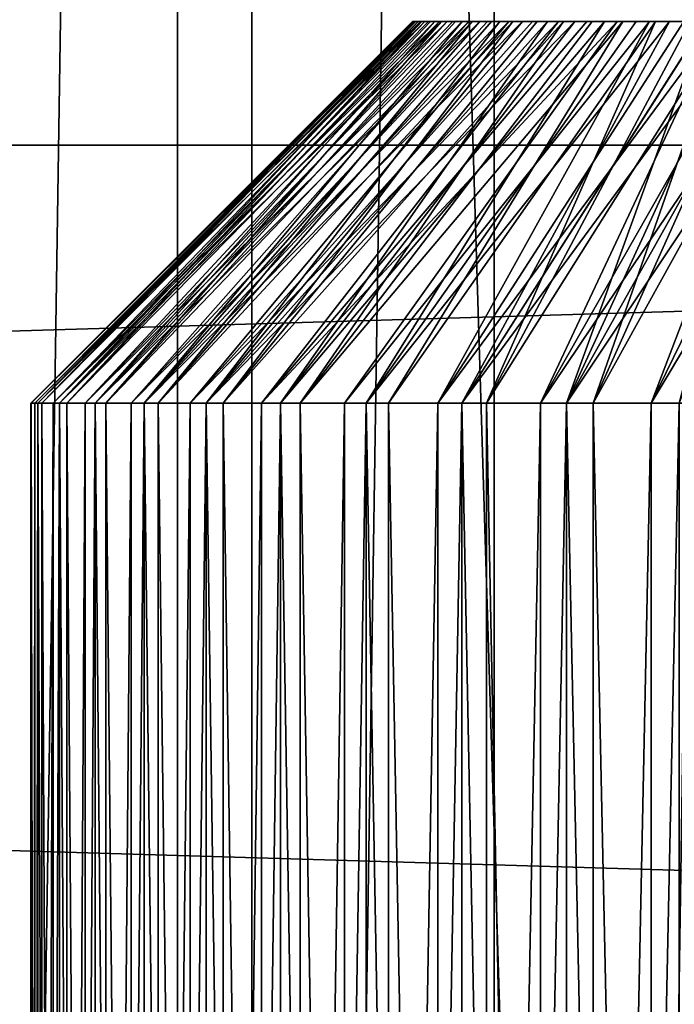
# Model space of a CAD drawing. Header units: millimetres. Extents: x -20 to 891, y -20 to 307.
# Tile 28 of 113: x 11.485 to 12.343, y 2.412 to 3.703. Entities that reach past the tile are written whole.
import ezdxf

# ---------------------------------------------------------------- set-up
doc = ezdxf.new("R2010")
doc.units = ezdxf.units.MM
doc.header["$LTSCALE"] = 41.718519
for name, color, linetype in [('1', 7, 'CONTINUOUS'), ('12', 7, 'CONTINUOUS'), ('27', 7, 'CONTINUOUS'), ('30', 7, 'CONTINUOUS'), ('31', 7, 'CONTINUOUS'), ('32', 7, 'CONTINUOUS'), ('35', 7, 'CONTINUOUS'), ('36', 7, 'CONTINUOUS'), ('4', 7, 'CONTINUOUS'), ('5', 7, 'CONTINUOUS')]:
    doc.layers.add(name, color=color, linetype=linetype)

msp = doc.modelspace()

# ---------------------------------------------------------------- linework, layer by layer
at = {"layer": '1', "linetype": 'Continuous'}
for points in [[(-19.4404, 4.6979), (19.4404, 4.6978), (-19.6846, 3.538), (-19.4404, 4.6979)], [(19.4404, 4.6978), (19.6846, 3.5379), (-19.6846, 3.538), (19.4404, 4.6978)], [(-19.6846, 3.538), (19.6846, 3.5379), (-19.8596, 2.3655), (-19.6846, 3.538)], [(19.6846, 3.5379), (19.8596, 2.3654), (-19.8596, 2.3655), (19.6846, 3.5379)]]:
    msp.add_3dface(points, dxfattribs=at)
at = {"layer": '12', "linetype": 'Continuous'}
for points in [[(11.2664, 14.0013, 3), (11.2665, -14.0012, 3), (11.6922, 13.6477, 3), (11.2664, 14.0013, 3)], [(11.2665, -14.0012, 3), (11.6923, -13.6476, 3), (11.6922, 13.6477, 3), (11.2665, -14.0012, 3)], [(11.6922, 13.6477, 3), (11.6923, -13.6476, 3), (12.107, 13.2811, 3), (11.6922, 13.6477, 3)], [(11.6923, -13.6476, 3), (12.1071, -13.2811, 3), (12.107, 13.2811, 3), (11.6923, -13.6476, 3)], [(12.107, 13.2811, 3), (12.1071, -13.2811, 3), (12.5103, 12.902, 3), (12.107, 13.2811, 3)], [(12.1071, -13.2811, 3), (12.5104, -12.9019, 3), (12.5103, 12.902, 3), (12.1071, -13.2811, 3)]]:
    msp.add_3dface(points, dxfattribs=at)
at = {"layer": '27', "linetype": 'Continuous'}
for points in [[(12, 3.7, 11.5), (12.0018, 3.7, 11.5604), (12.0018, 3.7, 11.4396), (12, 3.7, 11.5)], [(12.0018, 3.7, 11.5604), (12.0073, 3.7, 11.6206), (12.0018, 3.7, 11.4396), (12.0018, 3.7, 11.5604)], [(12.0018, 3.7, 11.4396), (12.0073, 3.7, 11.6206), (12.0073, 3.7, 11.3794), (12.0018, 3.7, 11.4396)], [(12.0073, 3.7, 11.6206), (12.0164, 3.7, 11.6803), (12.0164, 3.7, 11.3197), (12.0073, 3.7, 11.6206)], [(12.0073, 3.7, 11.3794), (12.0073, 3.7, 11.6206), (12.0164, 3.7, 11.3197), (12.0073, 3.7, 11.3794)], [(12.0164, 3.7, 11.6803), (12.0291, 3.7, 11.7394), (12.0291, 3.7, 11.2607), (12.0164, 3.7, 11.6803)], [(12.0164, 3.7, 11.3197), (12.0164, 3.7, 11.6803), (12.0291, 3.7, 11.2607), (12.0164, 3.7, 11.3197)], [(12.0291, 3.7, 11.7394), (12.0453, 3.7, 11.7976), (12.0453, 3.7, 11.2025), (12.0291, 3.7, 11.7394)], [(12.0291, 3.7, 11.2607), (12.0291, 3.7, 11.7394), (12.0453, 3.7, 11.2025), (12.0291, 3.7, 11.2607)], [(12.0453, 3.7, 11.7976), (12.065, 3.7, 11.8547), (12.065, 3.7, 11.1454), (12.0453, 3.7, 11.7976)], [(12.0453, 3.7, 11.2025), (12.0453, 3.7, 11.7976), (12.065, 3.7, 11.1454), (12.0453, 3.7, 11.2025)], [(12.065, 3.7, 11.8547), (12.0881, 3.7, 11.9105), (12.0881, 3.7, 11.0896), (12.065, 3.7, 11.8547)], [(12.065, 3.7, 11.1454), (12.065, 3.7, 11.8547), (12.0881, 3.7, 11.0896), (12.065, 3.7, 11.1454)], [(12.0881, 3.7, 11.9105), (12.1145, 3.7, 11.9647), (12.1145, 3.7, 11.0353), (12.0881, 3.7, 11.9105)], [(12.0881, 3.7, 11.0896), (12.0881, 3.7, 11.9105), (12.1145, 3.7, 11.0353), (12.0881, 3.7, 11.0896)], [(12.1145, 3.7, 11.9647), (12.1442, 3.7, 12.0173), (12.1145, 3.7, 11.0353), (12.1145, 3.7, 11.9647)], [(12.1145, 3.7, 11.0353), (12.1442, 3.7, 12.0173), (12.1442, 3.7, 10.9826), (12.1145, 3.7, 11.0353)], [(12.1442, 3.7, 12.0173), (12.177, 3.7, 12.0681), (12.1442, 3.7, 10.9826), (12.1442, 3.7, 12.0173)], [(12.1442, 3.7, 10.9826), (12.177, 3.7, 12.0681), (12.177, 3.7, 10.9319), (12.1442, 3.7, 10.9826)], [(12.177, 3.7, 12.0681), (12.2128, 3.7, 12.1167), (12.177, 3.7, 10.9319), (12.177, 3.7, 12.0681)], [(12.177, 3.7, 10.9319), (12.2128, 3.7, 12.1167), (12.2128, 3.7, 10.8832), (12.177, 3.7, 10.9319)], [(12.2128, 3.7, 12.1167), (12.2515, 3.7, 12.1631), (12.2128, 3.7, 10.8832), (12.2128, 3.7, 12.1167)], [(12.2128, 3.7, 10.8832), (12.2515, 3.7, 12.1631), (12.2515, 3.7, 10.8368), (12.2128, 3.7, 10.8832)], [(12.2515, 3.7, 12.1631), (12.2929, 3.7, 12.2071), (12.2515, 3.7, 10.8368), (12.2515, 3.7, 12.1631)], [(12.2515, 3.7, 10.8368), (12.2929, 3.7, 12.2071), (12.2929, 3.7, 10.7929), (12.2515, 3.7, 10.8368)], [(12.2929, 3.7, 12.2071), (12.3368, 3.7, 12.2485), (12.2929, 3.7, 10.7929), (12.2929, 3.7, 12.2071)], [(12.2929, 3.7, 10.7929), (12.3368, 3.7, 12.2485), (12.3369, 3.7, 10.7515), (12.2929, 3.7, 10.7929)], [(12.3368, 3.7, 12.2485), (12.3832, 3.7, 12.2872), (12.3369, 3.7, 10.7515), (12.3368, 3.7, 12.2485)], [(12.3369, 3.7, 10.7515), (12.3832, 3.7, 12.2872), (12.3833, 3.7, 10.7128), (12.3369, 3.7, 10.7515)]]:
    msp.add_3dface(points, dxfattribs=at)
at = {"layer": '30', "linetype": 'Continuous'}
for points in [[(11.5094, 3.2, 11.6679), (11.5, 3.2, 11.5), (11.5094, -3.8, 11.6679), (11.5094, 3.2, 11.6679)], [(11.5094, -3.8, 11.6679), (11.5, 3.2, 11.5), (11.5, -3.8, 11.5), (11.5094, -3.8, 11.6679)], [(11.5, -3.8, 11.5), (11.5, 3.2, 11.5), (11.5094, 3.2, 11.3321), (11.5, -3.8, 11.5)], [(11.5094, -3.8, 11.3321), (11.5, -3.8, 11.5), (11.5094, 3.2, 11.3321), (11.5094, -3.8, 11.3321)], [(11.5376, 3.2, 11.8338), (11.5094, 3.2, 11.6679), (11.5376, -3.8, 11.8338), (11.5376, 3.2, 11.8338)], [(11.5376, -3.8, 11.8338), (11.5094, 3.2, 11.6679), (11.5094, -3.8, 11.6679), (11.5376, -3.8, 11.8338)], [(11.5376, -3.8, 11.1662), (11.5094, -3.8, 11.3321), (11.5376, 3.2, 11.1662), (11.5376, -3.8, 11.1662)], [(11.5376, 3.2, 11.1662), (11.5094, -3.8, 11.3321), (11.5094, 3.2, 11.3321), (11.5376, 3.2, 11.1662)], [(11.5842, 3.2, 11.9954), (11.5376, 3.2, 11.8338), (11.5842, -3.8, 11.9954), (11.5842, 3.2, 11.9954)], [(11.5842, -3.8, 11.9954), (11.5376, 3.2, 11.8338), (11.5376, -3.8, 11.8338), (11.5842, -3.8, 11.9954)], [(11.5842, -3.8, 11.0046), (11.5376, -3.8, 11.1662), (11.5842, 3.2, 11.0046), (11.5842, -3.8, 11.0046)], [(11.5842, 3.2, 11.0046), (11.5376, -3.8, 11.1662), (11.5376, 3.2, 11.1662), (11.5842, 3.2, 11.0046)], [(11.6485, 3.2, 12.1508), (11.5842, 3.2, 11.9954), (11.6485, -3.8, 12.1508), (11.6485, 3.2, 12.1508)], [(11.6485, -3.8, 12.1508), (11.5842, 3.2, 11.9954), (11.5842, -3.8, 11.9954), (11.6485, -3.8, 12.1508)], [(11.6485, -3.8, 10.8492), (11.5842, -3.8, 11.0046), (11.6485, 3.2, 10.8492), (11.6485, -3.8, 10.8492)], [(11.6485, 3.2, 10.8492), (11.5842, -3.8, 11.0046), (11.5842, 3.2, 11.0046), (11.6485, 3.2, 10.8492)], [(11.7299, 3.2, 12.298), (11.6485, 3.2, 12.1508), (11.7299, -3.8, 12.298), (11.7299, 3.2, 12.298)], [(11.7299, -3.8, 12.298), (11.6485, 3.2, 12.1508), (11.6485, -3.8, 12.1508), (11.7299, -3.8, 12.298)], [(11.7299, -3.8, 10.702), (11.6485, -3.8, 10.8492), (11.7299, 3.2, 10.702), (11.7299, -3.8, 10.702)], [(11.7299, 3.2, 10.702), (11.6485, -3.8, 10.8492), (11.6485, 3.2, 10.8492), (11.7299, 3.2, 10.702)], [(11.8273, 3.2, 12.4352), (11.7299, 3.2, 12.298), (11.8273, -3.8, 12.4352), (11.8273, 3.2, 12.4352)], [(11.8273, -3.8, 12.4352), (11.7299, 3.2, 12.298), (11.7299, -3.8, 12.298), (11.8273, -3.8, 12.4352)], [(11.8273, -3.8, 10.5648), (11.7299, -3.8, 10.702), (11.8273, 3.2, 10.5648), (11.8273, -3.8, 10.5648)], [(11.8273, 3.2, 10.5648), (11.7299, -3.8, 10.702), (11.7299, 3.2, 10.702), (11.8273, 3.2, 10.5648)], [(11.9393, 3.2, 12.5607), (11.8273, 3.2, 12.4352), (11.9393, -3.8, 12.5607), (11.9393, 3.2, 12.5607)], [(11.9393, -3.8, 12.5607), (11.8273, 3.2, 12.4352), (11.8273, -3.8, 12.4352), (11.9393, -3.8, 12.5607)], [(11.9393, -3.8, 10.4393), (11.8273, -3.8, 10.5648), (11.9393, 3.2, 10.4393), (11.9393, -3.8, 10.4393)], [(11.9393, 3.2, 10.4393), (11.8273, -3.8, 10.5648), (11.8273, 3.2, 10.5648), (11.9393, 3.2, 10.4393)], [(12.0648, 3.2, 12.6727), (11.9393, 3.2, 12.5607), (12.0648, -3.8, 12.6727), (12.0648, 3.2, 12.6727)], [(12.0648, -3.8, 12.6727), (11.9393, 3.2, 12.5607), (11.9393, -3.8, 12.5607), (12.0648, -3.8, 12.6727)], [(12.0648, -3.8, 10.3273), (11.9393, -3.8, 10.4393), (12.0648, 3.2, 10.3273), (12.0648, -3.8, 10.3273)], [(12.0648, 3.2, 10.3273), (11.9393, -3.8, 10.4393), (11.9393, 3.2, 10.4393), (12.0648, 3.2, 10.3273)], [(12.202, 3.2, 12.7701), (12.0648, 3.2, 12.6727), (12.202, -3.8, 12.7701), (12.202, 3.2, 12.7701)], [(12.202, -3.8, 12.7701), (12.0648, 3.2, 12.6727), (12.0648, -3.8, 12.6727), (12.202, -3.8, 12.7701)], [(12.202, -3.8, 10.2299), (12.0648, -3.8, 10.3273), (12.202, 3.2, 10.2299), (12.202, -3.8, 10.2299)], [(12.202, 3.2, 10.2299), (12.0648, -3.8, 10.3273), (12.0648, 3.2, 10.3273), (12.202, 3.2, 10.2299)], [(12.3492, 3.2, 12.8515), (12.202, 3.2, 12.7701), (12.3492, -3.8, 12.8515), (12.3492, 3.2, 12.8515)], [(12.3492, -3.8, 12.8515), (12.202, 3.2, 12.7701), (12.202, -3.8, 12.7701), (12.3492, -3.8, 12.8515)], [(12.3492, -3.8, 10.1485), (12.202, -3.8, 10.2299), (12.3492, 3.2, 10.1485), (12.3492, -3.8, 10.1485)], [(12.3492, 3.2, 10.1485), (12.202, -3.8, 10.2299), (12.202, 3.2, 10.2299), (12.3492, 3.2, 10.1485)]]:
    msp.add_3dface(points, dxfattribs=at)
at = {"layer": '31', "linetype": 'Continuous'}
for points in [[(12, 3.7, 11.5), (12.0018, 3.7, 11.4396), (11.5, 3.2, 11.5), (12, 3.7, 11.5)], [(12, 3.7, 11.5), (11.5, 3.2, 11.5), (11.5094, 3.2, 11.6679), (12, 3.7, 11.5)], [(11.5, 3.2, 11.5), (12.0018, 3.7, 11.4396), (11.5094, 3.2, 11.3321), (11.5, 3.2, 11.5)], [(12.0073, 3.7, 11.6206), (12.0018, 3.7, 11.5604), (11.5094, 3.2, 11.6679), (12.0073, 3.7, 11.6206)], [(12.0073, 3.7, 11.6206), (11.5094, 3.2, 11.6679), (11.5376, 3.2, 11.8338), (12.0073, 3.7, 11.6206)], [(12.0018, 3.7, 11.5604), (12, 3.7, 11.5), (11.5094, 3.2, 11.6679), (12.0018, 3.7, 11.5604)], [(12.0018, 3.7, 11.4396), (12.0073, 3.7, 11.3794), (11.5094, 3.2, 11.3321), (12.0018, 3.7, 11.4396)], [(12.0073, 3.7, 11.3794), (12.0164, 3.7, 11.3197), (11.5094, 3.2, 11.3321), (12.0073, 3.7, 11.3794)], [(12.0164, 3.7, 11.3197), (11.5376, 3.2, 11.1662), (11.5094, 3.2, 11.3321), (12.0164, 3.7, 11.3197)], [(12.0291, 3.7, 11.7394), (12.0164, 3.7, 11.6803), (11.5376, 3.2, 11.8338), (12.0291, 3.7, 11.7394)], [(12.0291, 3.7, 11.7394), (11.5376, 3.2, 11.8338), (11.5842, 3.2, 11.9954), (12.0291, 3.7, 11.7394)], [(12.0164, 3.7, 11.6803), (12.0073, 3.7, 11.6206), (11.5376, 3.2, 11.8338), (12.0164, 3.7, 11.6803)], [(12.0164, 3.7, 11.3197), (12.0291, 3.7, 11.2607), (11.5376, 3.2, 11.1662), (12.0164, 3.7, 11.3197)], [(12.0291, 3.7, 11.2607), (12.0453, 3.7, 11.2025), (11.5376, 3.2, 11.1662), (12.0291, 3.7, 11.2607)], [(12.0453, 3.7, 11.2025), (11.5842, 3.2, 11.0046), (11.5376, 3.2, 11.1662), (12.0453, 3.7, 11.2025)], [(12.065, 3.7, 11.8547), (12.0453, 3.7, 11.7976), (11.5842, 3.2, 11.9954), (12.065, 3.7, 11.8547)], [(12.065, 3.7, 11.8547), (11.5842, 3.2, 11.9954), (11.6485, 3.2, 12.1508), (12.065, 3.7, 11.8547)], [(12.0453, 3.7, 11.7976), (12.0291, 3.7, 11.7394), (11.5842, 3.2, 11.9954), (12.0453, 3.7, 11.7976)], [(12.0453, 3.7, 11.2025), (12.065, 3.7, 11.1454), (11.5842, 3.2, 11.0046), (12.0453, 3.7, 11.2025)], [(12.065, 3.7, 11.1454), (12.0881, 3.7, 11.0896), (11.5842, 3.2, 11.0046), (12.065, 3.7, 11.1454)], [(12.0881, 3.7, 11.0896), (11.6485, 3.2, 10.8492), (11.5842, 3.2, 11.0046), (12.0881, 3.7, 11.0896)], [(12.1145, 3.7, 11.9647), (12.0881, 3.7, 11.9105), (11.6485, 3.2, 12.1508), (12.1145, 3.7, 11.9647)], [(12.1145, 3.7, 11.9647), (11.6485, 3.2, 12.1508), (11.7299, 3.2, 12.298), (12.1145, 3.7, 11.9647)], [(12.0881, 3.7, 11.9105), (12.065, 3.7, 11.8547), (11.6485, 3.2, 12.1508), (12.0881, 3.7, 11.9105)], [(12.0881, 3.7, 11.0896), (12.1145, 3.7, 11.0353), (11.6485, 3.2, 10.8492), (12.0881, 3.7, 11.0896)], [(12.1145, 3.7, 11.0353), (12.1442, 3.7, 10.9826), (11.6485, 3.2, 10.8492), (12.1145, 3.7, 11.0353)], [(12.1442, 3.7, 10.9826), (11.7299, 3.2, 10.702), (11.6485, 3.2, 10.8492), (12.1442, 3.7, 10.9826)], [(12.177, 3.7, 12.0681), (12.1442, 3.7, 12.0173), (11.7299, 3.2, 12.298), (12.177, 3.7, 12.0681)], [(12.177, 3.7, 12.0681), (11.7299, 3.2, 12.298), (11.8273, 3.2, 12.4352), (12.177, 3.7, 12.0681)], [(12.1442, 3.7, 12.0173), (12.1145, 3.7, 11.9647), (11.7299, 3.2, 12.298), (12.1442, 3.7, 12.0173)], [(12.1442, 3.7, 10.9826), (12.177, 3.7, 10.9319), (11.7299, 3.2, 10.702), (12.1442, 3.7, 10.9826)], [(12.177, 3.7, 10.9319), (12.2128, 3.7, 10.8832), (11.7299, 3.2, 10.702), (12.177, 3.7, 10.9319)], [(12.2128, 3.7, 10.8832), (11.8273, 3.2, 10.5648), (11.7299, 3.2, 10.702), (12.2128, 3.7, 10.8832)], [(12.2515, 3.7, 12.1631), (12.2128, 3.7, 12.1167), (11.8273, 3.2, 12.4352), (12.2515, 3.7, 12.1631)], [(12.2515, 3.7, 12.1631), (11.8273, 3.2, 12.4352), (11.9393, 3.2, 12.5607), (12.2515, 3.7, 12.1631)], [(12.2128, 3.7, 12.1167), (12.177, 3.7, 12.0681), (11.8273, 3.2, 12.4352), (12.2128, 3.7, 12.1167)], [(12.2128, 3.7, 10.8832), (12.2515, 3.7, 10.8368), (11.8273, 3.2, 10.5648), (12.2128, 3.7, 10.8832)], [(12.2515, 3.7, 10.8368), (11.9393, 3.2, 10.4393), (11.8273, 3.2, 10.5648), (12.2515, 3.7, 10.8368)], [(12.3368, 3.7, 12.2485), (12.2929, 3.7, 12.2071), (11.9393, 3.2, 12.5607), (12.3368, 3.7, 12.2485)], [(12.3368, 3.7, 12.2485), (11.9393, 3.2, 12.5607), (12.0648, 3.2, 12.6727), (12.3368, 3.7, 12.2485)], [(12.2929, 3.7, 12.2071), (12.2515, 3.7, 12.1631), (11.9393, 3.2, 12.5607), (12.2929, 3.7, 12.2071)], [(12.2515, 3.7, 10.8368), (12.2929, 3.7, 10.7929), (11.9393, 3.2, 10.4393), (12.2515, 3.7, 10.8368)], [(12.2929, 3.7, 10.7929), (12.3369, 3.7, 10.7515), (11.9393, 3.2, 10.4393), (12.2929, 3.7, 10.7929)], [(12.3369, 3.7, 10.7515), (12.0648, 3.2, 10.3273), (11.9393, 3.2, 10.4393), (12.3369, 3.7, 10.7515)], [(12.3832, 3.7, 12.2872), (12.3368, 3.7, 12.2485), (12.0648, 3.2, 12.6727), (12.3832, 3.7, 12.2872)], [(12.3832, 3.7, 12.2872), (12.0648, 3.2, 12.6727), (12.202, 3.2, 12.7701), (12.3832, 3.7, 12.2872)], [(12.3369, 3.7, 10.7515), (12.3833, 3.7, 10.7128), (12.0648, 3.2, 10.3273), (12.3369, 3.7, 10.7515)], [(12.3833, 3.7, 10.7128), (12.4319, 3.7, 10.677), (12.0648, 3.2, 10.3273), (12.3833, 3.7, 10.7128)], [(12.4319, 3.7, 10.677), (12.202, 3.2, 10.2299), (12.0648, 3.2, 10.3273), (12.4319, 3.7, 10.677)], [(12.4826, 3.7, 12.3558), (12.4319, 3.7, 12.323), (12.202, 3.2, 12.7701), (12.4826, 3.7, 12.3558)], [(12.4826, 3.7, 12.3558), (12.202, 3.2, 12.7701), (12.3492, 3.2, 12.8515), (12.4826, 3.7, 12.3558)], [(12.4319, 3.7, 12.323), (12.3832, 3.7, 12.2872), (12.202, 3.2, 12.7701), (12.4319, 3.7, 12.323)], [(12.4319, 3.7, 10.677), (12.4827, 3.7, 10.6442), (12.202, 3.2, 10.2299), (12.4319, 3.7, 10.677)], [(12.4827, 3.7, 10.6442), (12.5353, 3.7, 10.6145), (12.202, 3.2, 10.2299), (12.4827, 3.7, 10.6442)], [(12.5353, 3.7, 10.6145), (12.3492, 3.2, 10.1485), (12.202, 3.2, 10.2299), (12.5353, 3.7, 10.6145)]]:
    msp.add_3dface(points, dxfattribs=at)
at = {"layer": '32', "linetype": 'Continuous'}
for points in [[(13.9894, 3.7, 51.645), (13.9964, 3.7, 51.585), (12.0003, 3.7, 51.4754), (13.9894, 3.7, 51.645)], [(12.0003, 3.7, 51.4754), (13.9964, 3.7, 51.585), (12.0036, 3.7, 51.415), (12.0003, 3.7, 51.4754)], [(13.9789, 3.7, 51.7045), (13.9894, 3.7, 51.645), (12.0003, 3.7, 51.4754), (13.9789, 3.7, 51.7045)], [(12.0006, 3.7, 51.5358), (13.9789, 3.7, 51.7045), (12.0003, 3.7, 51.4754), (12.0006, 3.7, 51.5358)], [(13.9647, 3.7, 51.7632), (13.9789, 3.7, 51.7045), (12.0006, 3.7, 51.5358), (13.9647, 3.7, 51.7632)], [(12.0046, 3.7, 51.5961), (13.9647, 3.7, 51.7632), (12.0006, 3.7, 51.5358), (12.0046, 3.7, 51.5961)], [(13.9964, 3.7, 51.585), (13.9997, 3.7, 51.5246), (12.0036, 3.7, 51.415), (13.9964, 3.7, 51.585)], [(12.0036, 3.7, 51.415), (13.9997, 3.7, 51.5246), (12.0106, 3.7, 51.355), (12.0036, 3.7, 51.415)], [(13.9471, 3.7, 51.821), (13.9647, 3.7, 51.7632), (12.0046, 3.7, 51.5961), (13.9471, 3.7, 51.821)], [(12.0122, 3.7, 51.656), (13.9471, 3.7, 51.821), (12.0046, 3.7, 51.5961), (12.0122, 3.7, 51.656)], [(12.0106, 3.7, 51.355), (13.9997, 3.7, 51.5246), (12.0211, 3.7, 51.2955), (12.0106, 3.7, 51.355)], [(13.926, 3.7, 51.8776), (13.9471, 3.7, 51.821), (12.0122, 3.7, 51.656), (13.926, 3.7, 51.8776)], [(12.0235, 3.7, 51.7154), (13.926, 3.7, 51.8776), (12.0122, 3.7, 51.656), (12.0235, 3.7, 51.7154)], [(13.9997, 3.7, 51.5246), (13.9994, 3.7, 51.4642), (12.0211, 3.7, 51.2955), (13.9997, 3.7, 51.5246)], [(12.0211, 3.7, 51.2955), (13.9994, 3.7, 51.4642), (12.0353, 3.7, 51.2368), (12.0211, 3.7, 51.2955)], [(13.9015, 3.7, 51.9328), (13.926, 3.7, 51.8776), (12.0235, 3.7, 51.7154), (13.9015, 3.7, 51.9328)], [(12.0382, 3.7, 51.7739), (13.9015, 3.7, 51.9328), (12.0235, 3.7, 51.7154), (12.0382, 3.7, 51.7739)], [(13.9994, 3.7, 51.4642), (13.9954, 3.7, 51.4039), (12.0353, 3.7, 51.2368), (13.9994, 3.7, 51.4642)], [(12.0353, 3.7, 51.2368), (13.9954, 3.7, 51.4039), (12.0529, 3.7, 51.179), (12.0353, 3.7, 51.2368)], [(13.8737, 3.7, 51.9864), (13.9015, 3.7, 51.9328), (12.0382, 3.7, 51.7739), (13.8737, 3.7, 51.9864)], [(12.0565, 3.7, 51.8315), (13.8737, 3.7, 51.9864), (12.0382, 3.7, 51.7739), (12.0565, 3.7, 51.8315)], [(13.9954, 3.7, 51.4039), (13.9878, 3.7, 51.344), (12.0529, 3.7, 51.179), (13.9954, 3.7, 51.4039)], [(12.0529, 3.7, 51.179), (13.9878, 3.7, 51.344), (12.074, 3.7, 51.1224), (12.0529, 3.7, 51.179)], [(13.8428, 3.7, 52.0383), (13.8737, 3.7, 51.9864), (12.0565, 3.7, 51.8315), (13.8428, 3.7, 52.0383)], [(12.0783, 3.7, 51.8878), (13.8428, 3.7, 52.0383), (12.0565, 3.7, 51.8315), (12.0783, 3.7, 51.8878)], [(13.9878, 3.7, 51.344), (13.9765, 3.7, 51.2846), (12.074, 3.7, 51.1224), (13.9878, 3.7, 51.344)], [(12.074, 3.7, 51.1224), (13.9765, 3.7, 51.2846), (12.0985, 3.7, 51.0672), (12.074, 3.7, 51.1224)], [(12.1034, 3.7, 51.9427), (13.8428, 3.7, 52.0383), (12.0783, 3.7, 51.8878), (12.1034, 3.7, 51.9427)], [(13.9765, 3.7, 51.2846), (13.9618, 3.7, 51.2261), (12.0985, 3.7, 51.0672), (13.9765, 3.7, 51.2846)], [(12.0985, 3.7, 51.0672), (13.9618, 3.7, 51.2261), (12.1263, 3.7, 51.0136), (12.0985, 3.7, 51.0672)], [(13.8087, 3.7, 52.0882), (13.8428, 3.7, 52.0383), (12.1034, 3.7, 51.9427), (13.8087, 3.7, 52.0882)], [(12.1317, 3.7, 51.9961), (13.8087, 3.7, 52.0882), (12.1034, 3.7, 51.9427), (12.1317, 3.7, 51.9961)], [(13.9618, 3.7, 51.2261), (13.9435, 3.7, 51.1685), (12.1263, 3.7, 51.0136), (13.9618, 3.7, 51.2261)], [(12.1263, 3.7, 51.0136), (13.9435, 3.7, 51.1685), (12.1572, 3.7, 50.9617), (12.1263, 3.7, 51.0136)], [(13.7717, 3.7, 52.136), (13.8087, 3.7, 52.0882), (12.1317, 3.7, 51.9961), (13.7717, 3.7, 52.136)], [(12.1632, 3.7, 52.0476), (13.7717, 3.7, 52.136), (12.1317, 3.7, 51.9961), (12.1632, 3.7, 52.0476)], [(13.9217, 3.7, 51.1122), (13.8966, 3.7, 51.0573), (12.1572, 3.7, 50.9617), (13.9217, 3.7, 51.1122)], [(12.1572, 3.7, 50.9617), (13.8966, 3.7, 51.0573), (12.1913, 3.7, 50.9118), (12.1572, 3.7, 50.9617)], [(13.9435, 3.7, 51.1685), (13.9217, 3.7, 51.1122), (12.1572, 3.7, 50.9617), (13.9435, 3.7, 51.1685)], [(13.7319, 3.7, 52.1814), (13.7717, 3.7, 52.136), (12.1632, 3.7, 52.0476), (13.7319, 3.7, 52.1814)], [(12.1978, 3.7, 52.0971), (13.7319, 3.7, 52.1814), (12.1632, 3.7, 52.0476), (12.1978, 3.7, 52.0971)], [(13.8966, 3.7, 51.0573), (13.8683, 3.7, 51.0039), (12.1913, 3.7, 50.9118), (13.8966, 3.7, 51.0573)], [(12.1913, 3.7, 50.9118), (13.8683, 3.7, 51.0039), (12.2283, 3.7, 50.864), (12.1913, 3.7, 50.9118)], [(13.6894, 3.7, 52.2244), (13.7319, 3.7, 52.1814), (12.1978, 3.7, 52.0971), (13.6894, 3.7, 52.2244)], [(12.2353, 3.7, 52.1444), (13.6894, 3.7, 52.2244), (12.1978, 3.7, 52.0971), (12.2353, 3.7, 52.1444)], [(13.8683, 3.7, 51.0039), (13.8368, 3.7, 50.9524), (12.2283, 3.7, 50.864), (13.8683, 3.7, 51.0039)], [(12.2283, 3.7, 50.864), (13.8368, 3.7, 50.9524), (12.2681, 3.7, 50.8186), (12.2283, 3.7, 50.864)], [(13.6444, 3.7, 52.2647), (13.6894, 3.7, 52.2244), (12.2353, 3.7, 52.1444), (13.6444, 3.7, 52.2647)], [(12.2756, 3.7, 52.1894), (13.6444, 3.7, 52.2647), (12.2353, 3.7, 52.1444), (12.2756, 3.7, 52.1894)], [(13.8368, 3.7, 50.9524), (13.8022, 3.7, 50.9029), (12.2681, 3.7, 50.8186), (13.8368, 3.7, 50.9524)], [(12.2681, 3.7, 50.8186), (13.8022, 3.7, 50.9029), (12.3106, 3.7, 50.7756), (12.2681, 3.7, 50.8186)], [(13.5971, 3.7, 52.3022), (13.6444, 3.7, 52.2647), (12.2756, 3.7, 52.1894), (13.5971, 3.7, 52.3022)], [(12.3186, 3.7, 52.2319), (13.5971, 3.7, 52.3022), (12.2756, 3.7, 52.1894), (12.3186, 3.7, 52.2319)], [(13.8022, 3.7, 50.9029), (13.7647, 3.7, 50.8556), (12.3106, 3.7, 50.7756), (13.8022, 3.7, 50.9029)], [(12.3106, 3.7, 50.7756), (13.7647, 3.7, 50.8556), (12.3556, 3.7, 50.7353), (12.3106, 3.7, 50.7756)], [(13.5476, 3.7, 52.3368), (13.5971, 3.7, 52.3022), (12.3186, 3.7, 52.2319), (13.5476, 3.7, 52.3368)], [(12.364, 3.7, 52.2717), (13.5476, 3.7, 52.3368), (12.3186, 3.7, 52.2319), (12.364, 3.7, 52.2717)]]:
    msp.add_3dface(points, dxfattribs=at)
at = {"layer": '35', "linetype": 'Continuous'}
for points in [[(11.5006, 3.2, 51.5407), (11.5054, 3.2, 51.3725), (11.5006, -3.8, 51.5407), (11.5006, 3.2, 51.5407)], [(11.5006, -3.8, 51.5407), (11.5054, 3.2, 51.3725), (11.5054, -3.8, 51.3725), (11.5006, -3.8, 51.5407)], [(11.5145, 3.2, 51.7083), (11.5006, 3.2, 51.5407), (11.5145, -3.8, 51.7083), (11.5145, 3.2, 51.7083)], [(11.5145, -3.8, 51.7083), (11.5006, 3.2, 51.5407), (11.5006, -3.8, 51.5407), (11.5145, -3.8, 51.7083)], [(11.5054, -3.8, 51.3725), (11.5054, 3.2, 51.3725), (11.5291, 3.2, 51.206), (11.5054, -3.8, 51.3725)], [(11.5291, -3.8, 51.206), (11.5054, -3.8, 51.3725), (11.5291, 3.2, 51.206), (11.5291, -3.8, 51.206)], [(11.5472, 3.2, 51.8733), (11.5145, 3.2, 51.7083), (11.5472, -3.8, 51.8733), (11.5472, 3.2, 51.8733)], [(11.5472, -3.8, 51.8733), (11.5145, 3.2, 51.7083), (11.5145, -3.8, 51.7083), (11.5472, -3.8, 51.8733)], [(11.5713, -3.8, 51.0431), (11.5291, -3.8, 51.206), (11.5713, 3.2, 51.0431), (11.5713, -3.8, 51.0431)], [(11.5713, 3.2, 51.0431), (11.5291, -3.8, 51.206), (11.5291, 3.2, 51.206), (11.5713, 3.2, 51.0431)], [(11.5981, 3.2, 52.0336), (11.5472, 3.2, 51.8733), (11.5981, -3.8, 52.0336), (11.5981, 3.2, 52.0336)], [(11.5981, -3.8, 52.0336), (11.5472, 3.2, 51.8733), (11.5472, -3.8, 51.8733), (11.5981, -3.8, 52.0336)], [(11.6314, -3.8, 50.8861), (11.5713, -3.8, 51.0431), (11.6314, 3.2, 50.8861), (11.6314, -3.8, 50.8861)], [(11.6314, 3.2, 50.8861), (11.5713, -3.8, 51.0431), (11.5713, 3.2, 51.0431), (11.6314, 3.2, 50.8861)], [(11.6667, 3.2, 52.1872), (11.5981, 3.2, 52.0336), (11.6667, -3.8, 52.1872), (11.6667, 3.2, 52.1872)], [(11.6667, -3.8, 52.1872), (11.5981, 3.2, 52.0336), (11.5981, -3.8, 52.0336), (11.6667, -3.8, 52.1872)], [(11.7087, -3.8, 50.7367), (11.6314, -3.8, 50.8861), (11.7087, 3.2, 50.7367), (11.7087, -3.8, 50.7367)], [(11.7087, 3.2, 50.7367), (11.6314, -3.8, 50.8861), (11.6314, 3.2, 50.8861), (11.7087, 3.2, 50.7367)], [(11.752, 3.2, 52.3322), (11.6667, 3.2, 52.1872), (11.752, -3.8, 52.3322), (11.752, 3.2, 52.3322)], [(11.752, -3.8, 52.3322), (11.6667, 3.2, 52.1872), (11.6667, -3.8, 52.1872), (11.752, -3.8, 52.3322)], [(11.8023, -3.8, 50.5969), (11.7087, -3.8, 50.7367), (11.8023, 3.2, 50.5969), (11.8023, -3.8, 50.5969)], [(11.8023, 3.2, 50.5969), (11.7087, -3.8, 50.7367), (11.7087, 3.2, 50.7367), (11.8023, 3.2, 50.5969)], [(11.853, 3.2, 52.4667), (11.752, 3.2, 52.3322), (11.853, -3.8, 52.4667), (11.853, 3.2, 52.4667)], [(11.853, -3.8, 52.4667), (11.752, 3.2, 52.3322), (11.752, -3.8, 52.3322), (11.853, -3.8, 52.4667)], [(11.911, -3.8, 50.4685), (11.8023, -3.8, 50.5969), (11.911, 3.2, 50.4685), (11.911, -3.8, 50.4685)], [(11.911, 3.2, 50.4685), (11.8023, -3.8, 50.5969), (11.8023, 3.2, 50.5969), (11.911, 3.2, 50.4685)], [(11.9685, 3.2, 52.589), (11.853, 3.2, 52.4667), (11.9685, -3.8, 52.589), (11.9685, 3.2, 52.589)], [(11.9685, -3.8, 52.589), (11.853, 3.2, 52.4667), (11.853, -3.8, 52.4667), (11.9685, -3.8, 52.589)], [(12.0333, -3.8, 50.353), (11.911, -3.8, 50.4685), (12.0333, 3.2, 50.353), (12.0333, -3.8, 50.353)], [(12.0333, 3.2, 50.353), (11.911, -3.8, 50.4685), (11.911, 3.2, 50.4685), (12.0333, 3.2, 50.353)], [(12.0969, 3.2, 52.6977), (11.9685, 3.2, 52.589), (12.0969, -3.8, 52.6977), (12.0969, 3.2, 52.6977)], [(12.0969, -3.8, 52.6977), (11.9685, 3.2, 52.589), (11.9685, -3.8, 52.589), (12.0969, -3.8, 52.6977)], [(12.1678, -3.8, 50.252), (12.0333, -3.8, 50.353), (12.1678, 3.2, 50.252), (12.1678, -3.8, 50.252)], [(12.1678, 3.2, 50.252), (12.0333, -3.8, 50.353), (12.0333, 3.2, 50.353), (12.1678, 3.2, 50.252)], [(12.2367, 3.2, 52.7913), (12.0969, 3.2, 52.6977), (12.2367, -3.8, 52.7913), (12.2367, 3.2, 52.7913)], [(12.2367, -3.8, 52.7913), (12.0969, 3.2, 52.6977), (12.0969, -3.8, 52.6977), (12.2367, -3.8, 52.7913)], [(12.3128, -3.8, 50.1667), (12.1678, -3.8, 50.252), (12.3128, 3.2, 50.1667), (12.3128, -3.8, 50.1667)], [(12.3128, 3.2, 50.1667), (12.1678, -3.8, 50.252), (12.1678, 3.2, 50.252), (12.3128, 3.2, 50.1667)], [(12.3861, 3.2, 52.8686), (12.2367, 3.2, 52.7913), (12.3861, -3.8, 52.8686), (12.3861, 3.2, 52.8686)], [(12.3861, -3.8, 52.8686), (12.2367, 3.2, 52.7913), (12.2367, -3.8, 52.7913), (12.3861, -3.8, 52.8686)], [(12.4664, -3.8, 50.0981), (12.3128, -3.8, 50.1667), (12.4664, 3.2, 50.0981), (12.4664, -3.8, 50.0981)], [(12.4664, 3.2, 50.0981), (12.3128, -3.8, 50.1667), (12.3128, 3.2, 50.1667), (12.4664, 3.2, 50.0981)]]:
    msp.add_3dface(points, dxfattribs=at)
at = {"layer": '36', "linetype": 'Continuous'}
for points in [[(12.0006, 3.7, 51.5358), (12.0003, 3.7, 51.4754), (11.5006, 3.2, 51.5407), (12.0006, 3.7, 51.5358)], [(12.0006, 3.7, 51.5358), (11.5006, 3.2, 51.5407), (11.5145, 3.2, 51.7083), (12.0006, 3.7, 51.5358)], [(12.0003, 3.7, 51.4754), (12.0036, 3.7, 51.415), (11.5006, 3.2, 51.5407), (12.0003, 3.7, 51.4754)], [(12.0036, 3.7, 51.415), (11.5054, 3.2, 51.3725), (11.5006, 3.2, 51.5407), (12.0036, 3.7, 51.415)], [(12.0036, 3.7, 51.415), (12.0106, 3.7, 51.355), (11.5054, 3.2, 51.3725), (12.0036, 3.7, 51.415)], [(11.5054, 3.2, 51.3725), (12.0106, 3.7, 51.355), (11.5291, 3.2, 51.206), (11.5054, 3.2, 51.3725)], [(12.0122, 3.7, 51.656), (12.0046, 3.7, 51.5961), (11.5145, 3.2, 51.7083), (12.0122, 3.7, 51.656)], [(12.0122, 3.7, 51.656), (11.5145, 3.2, 51.7083), (11.5472, 3.2, 51.8733), (12.0122, 3.7, 51.656)], [(12.0046, 3.7, 51.5961), (12.0006, 3.7, 51.5358), (11.5145, 3.2, 51.7083), (12.0046, 3.7, 51.5961)], [(12.0106, 3.7, 51.355), (12.0211, 3.7, 51.2955), (11.5291, 3.2, 51.206), (12.0106, 3.7, 51.355)], [(12.0211, 3.7, 51.2955), (12.0353, 3.7, 51.2368), (11.5291, 3.2, 51.206), (12.0211, 3.7, 51.2955)], [(12.0353, 3.7, 51.2368), (11.5713, 3.2, 51.0431), (11.5291, 3.2, 51.206), (12.0353, 3.7, 51.2368)], [(12.0382, 3.7, 51.7739), (12.0235, 3.7, 51.7154), (11.5472, 3.2, 51.8733), (12.0382, 3.7, 51.7739)], [(12.0382, 3.7, 51.7739), (11.5472, 3.2, 51.8733), (11.5981, 3.2, 52.0336), (12.0382, 3.7, 51.7739)], [(12.0235, 3.7, 51.7154), (12.0122, 3.7, 51.656), (11.5472, 3.2, 51.8733), (12.0235, 3.7, 51.7154)], [(12.0353, 3.7, 51.2368), (12.0529, 3.7, 51.179), (11.5713, 3.2, 51.0431), (12.0353, 3.7, 51.2368)], [(12.0529, 3.7, 51.179), (12.074, 3.7, 51.1224), (11.5713, 3.2, 51.0431), (12.0529, 3.7, 51.179)], [(12.074, 3.7, 51.1224), (11.6314, 3.2, 50.8861), (11.5713, 3.2, 51.0431), (12.074, 3.7, 51.1224)], [(12.0783, 3.7, 51.8878), (12.0565, 3.7, 51.8315), (11.5981, 3.2, 52.0336), (12.0783, 3.7, 51.8878)], [(12.0783, 3.7, 51.8878), (11.5981, 3.2, 52.0336), (11.6667, 3.2, 52.1872), (12.0783, 3.7, 51.8878)], [(12.0565, 3.7, 51.8315), (12.0382, 3.7, 51.7739), (11.5981, 3.2, 52.0336), (12.0565, 3.7, 51.8315)], [(12.074, 3.7, 51.1224), (12.0985, 3.7, 51.0672), (11.6314, 3.2, 50.8861), (12.074, 3.7, 51.1224)], [(12.0985, 3.7, 51.0672), (12.1263, 3.7, 51.0136), (11.6314, 3.2, 50.8861), (12.0985, 3.7, 51.0672)], [(12.1263, 3.7, 51.0136), (11.7087, 3.2, 50.7367), (11.6314, 3.2, 50.8861), (12.1263, 3.7, 51.0136)], [(12.1317, 3.7, 51.9961), (12.1034, 3.7, 51.9427), (11.6667, 3.2, 52.1872), (12.1317, 3.7, 51.9961)], [(12.1317, 3.7, 51.9961), (11.6667, 3.2, 52.1872), (11.752, 3.2, 52.3322), (12.1317, 3.7, 51.9961)], [(12.1034, 3.7, 51.9427), (12.0783, 3.7, 51.8878), (11.6667, 3.2, 52.1872), (12.1034, 3.7, 51.9427)], [(12.1263, 3.7, 51.0136), (12.1572, 3.7, 50.9617), (11.7087, 3.2, 50.7367), (12.1263, 3.7, 51.0136)], [(12.1572, 3.7, 50.9617), (12.1913, 3.7, 50.9118), (11.7087, 3.2, 50.7367), (12.1572, 3.7, 50.9617)], [(12.1913, 3.7, 50.9118), (11.8023, 3.2, 50.5969), (11.7087, 3.2, 50.7367), (12.1913, 3.7, 50.9118)], [(12.1978, 3.7, 52.0971), (12.1632, 3.7, 52.0476), (11.752, 3.2, 52.3322), (12.1978, 3.7, 52.0971)], [(12.1978, 3.7, 52.0971), (11.752, 3.2, 52.3322), (11.853, 3.2, 52.4667), (12.1978, 3.7, 52.0971)], [(12.1632, 3.7, 52.0476), (12.1317, 3.7, 51.9961), (11.752, 3.2, 52.3322), (12.1632, 3.7, 52.0476)], [(12.1913, 3.7, 50.9118), (12.2283, 3.7, 50.864), (11.8023, 3.2, 50.5969), (12.1913, 3.7, 50.9118)], [(12.2283, 3.7, 50.864), (12.2681, 3.7, 50.8186), (11.8023, 3.2, 50.5969), (12.2283, 3.7, 50.864)], [(12.2681, 3.7, 50.8186), (11.911, 3.2, 50.4685), (11.8023, 3.2, 50.5969), (12.2681, 3.7, 50.8186)], [(12.2756, 3.7, 52.1894), (12.2353, 3.7, 52.1444), (11.853, 3.2, 52.4667), (12.2756, 3.7, 52.1894)], [(12.2756, 3.7, 52.1894), (11.853, 3.2, 52.4667), (11.9685, 3.2, 52.589), (12.2756, 3.7, 52.1894)], [(12.2353, 3.7, 52.1444), (12.1978, 3.7, 52.0971), (11.853, 3.2, 52.4667), (12.2353, 3.7, 52.1444)], [(12.2681, 3.7, 50.8186), (12.3106, 3.7, 50.7756), (11.911, 3.2, 50.4685), (12.2681, 3.7, 50.8186)], [(12.3106, 3.7, 50.7756), (12.0333, 3.2, 50.353), (11.911, 3.2, 50.4685), (12.3106, 3.7, 50.7756)], [(12.3186, 3.7, 52.2319), (12.2756, 3.7, 52.1894), (11.9685, 3.2, 52.589), (12.3186, 3.7, 52.2319)], [(12.3186, 3.7, 52.2319), (11.9685, 3.2, 52.589), (12.0969, 3.2, 52.6977), (12.3186, 3.7, 52.2319)], [(12.3106, 3.7, 50.7756), (12.3556, 3.7, 50.7353), (12.0333, 3.2, 50.353), (12.3106, 3.7, 50.7756)], [(12.3556, 3.7, 50.7353), (12.4029, 3.7, 50.6978), (12.0333, 3.2, 50.353), (12.3556, 3.7, 50.7353)], [(12.4029, 3.7, 50.6978), (12.1678, 3.2, 50.252), (12.0333, 3.2, 50.353), (12.4029, 3.7, 50.6978)], [(12.4118, 3.7, 52.3087), (12.364, 3.7, 52.2717), (12.0969, 3.2, 52.6977), (12.4118, 3.7, 52.3087)], [(12.4118, 3.7, 52.3087), (12.0969, 3.2, 52.6977), (12.2367, 3.2, 52.7913), (12.4118, 3.7, 52.3087)], [(12.364, 3.7, 52.2717), (12.3186, 3.7, 52.2319), (12.0969, 3.2, 52.6977), (12.364, 3.7, 52.2717)], [(12.4029, 3.7, 50.6978), (12.4524, 3.7, 50.6632), (12.1678, 3.2, 50.252), (12.4029, 3.7, 50.6978)], [(12.4524, 3.7, 50.6632), (12.5039, 3.7, 50.6317), (12.1678, 3.2, 50.252), (12.4524, 3.7, 50.6632)], [(12.5039, 3.7, 50.6317), (12.3128, 3.2, 50.1667), (12.1678, 3.2, 50.252), (12.5039, 3.7, 50.6317)], [(12.5136, 3.7, 52.3737), (12.4617, 3.7, 52.3428), (12.2367, 3.2, 52.7913), (12.5136, 3.7, 52.3737)], [(12.5136, 3.7, 52.3737), (12.2367, 3.2, 52.7913), (12.3861, 3.2, 52.8686), (12.5136, 3.7, 52.3737)], [(12.4617, 3.7, 52.3428), (12.4118, 3.7, 52.3087), (12.2367, 3.2, 52.7913), (12.4617, 3.7, 52.3428)], [(12.5039, 3.7, 50.6317), (12.5573, 3.7, 50.6034), (12.3128, 3.2, 50.1667), (12.5039, 3.7, 50.6317)], [(12.5573, 3.7, 50.6034), (12.6122, 3.7, 50.5783), (12.3128, 3.2, 50.1667), (12.5573, 3.7, 50.6034)], [(12.6122, 3.7, 50.5783), (12.4664, 3.2, 50.0981), (12.3128, 3.2, 50.1667), (12.6122, 3.7, 50.5783)]]:
    msp.add_3dface(points, dxfattribs=at)
at = {"layer": '4', "linetype": 'Continuous'}
for points in [[(19.6846, 3.538, 65), (-19.4404, 4.6978, 65), (-19.6846, 3.5379, 65), (19.6846, 3.538, 65)], [(19.6846, 3.538, 65), (19.4404, 4.6979, 65), (-19.4404, 4.6978, 65), (19.6846, 3.538, 65)], [(19.8596, 2.3655, 65), (-19.6846, 3.5379, 65), (-19.8596, 2.3654, 65), (19.8596, 2.3655, 65)], [(19.8596, 2.3655, 65), (19.6846, 3.538, 65), (-19.6846, 3.5379, 65), (19.8596, 2.3655, 65)]]:
    msp.add_3dface(points, dxfattribs=at)
at = {"layer": '5', "linetype": 'Continuous'}
for points in [[(11.7897, -12.9326), (10.9712, -13.6339), (10.9713, 13.6338), (11.7897, -12.9326)], [(11.7898, 12.9325), (11.7897, -12.9326), (10.9713, 13.6338), (11.7898, 12.9325)], [(12.5635, -12.1823), (11.7897, -12.9326), (11.7898, 12.9325), (12.5635, -12.1823)], [(12.5636, 12.1822), (12.5635, -12.1823), (11.7898, 12.9325), (12.5636, 12.1822)]]:
    msp.add_3dface(points, dxfattribs=at)

doc.saveas('drawing.dxf')
